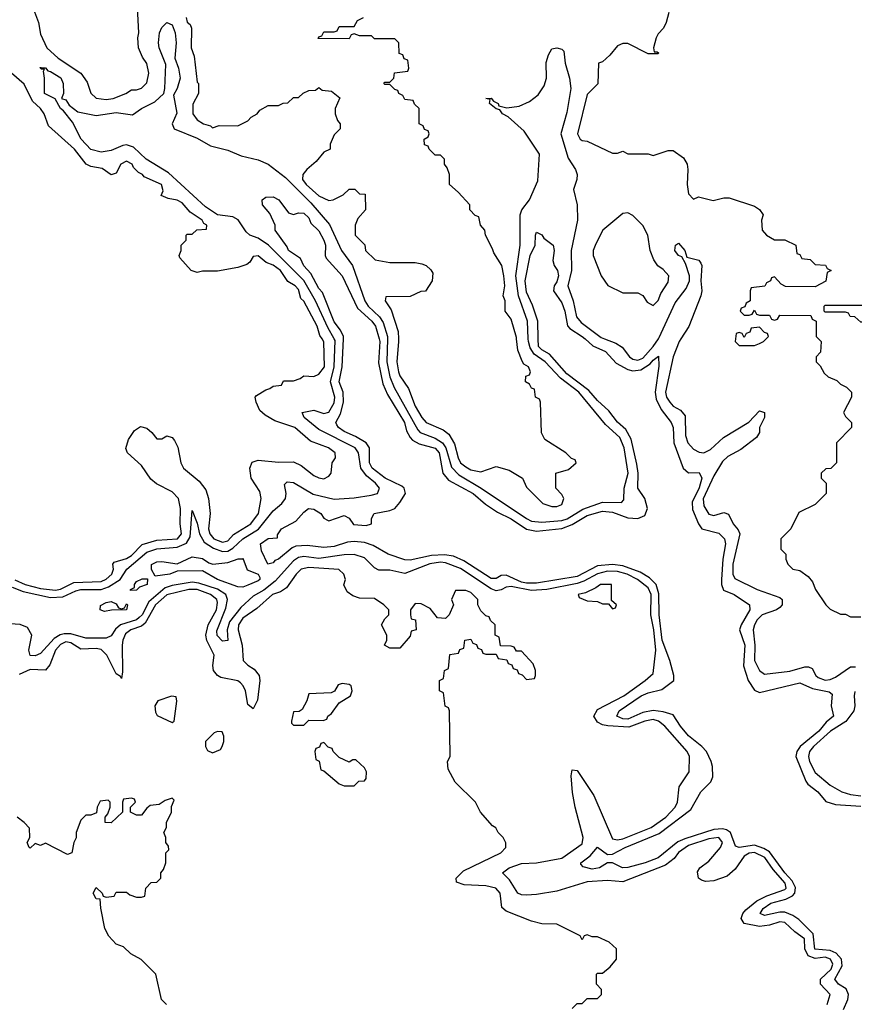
# Model space of a CAD drawing. Header units: inches. Extents: x 2601469 to 2753575, y 449403 to 582909.
# Tile 68 of 256: x 2656648 to 2659945, y 457371 to 461261. Entities that reach past the tile are written whole.
import ezdxf

# ---------------------------------------------------------------- set-up
doc = ezdxf.new("R2010")
doc.units = ezdxf.units.IN
doc.header["$MEASUREMENT"] = 0
doc.layers.add('C6455', color=7, linetype='Continuous')
doc.layers.add('C6456', color=7, linetype='Continuous')

msp = doc.modelspace()

# ---------------------------------------------------------------- linework, layer by layer
at = {"layer": 'C6455', "color": 4}
for points, elevation in [([(2656619.1, 459019.1), (2656661.9, 459001.9), (2656770, 458979), (2656818.5, 458981.5), (2656870, 459005.4), (2656889.9, 459010.1), (2656970, 459010.2), (2656999, 459021), (2657044.8, 459050), (2657071.2, 459090), (2657150, 459157.5), (2657190, 459171), (2657270, 459177.6), (2657307.2, 459192.8), (2657321.8, 459218.2), (2657330, 459322), (2657350, 459272), (2657358, 459230), (2657376.5, 459196.5), (2657413.3, 459173.3), (2657450, 459160.6), (2657470, 459161.4), (2657490, 459173.4), (2657529.4, 459210.6), (2657591.1, 459248.9), (2657650, 459321.3), (2657683.7, 459350), (2657698, 459370), (2657700.9, 459390), (2657694.6, 459425.4), (2657704.5, 459435.5), (2657730, 459432.4), (2657806.9, 459386.9), (2657890, 459366.7), (2657970, 459371.7), (2658036.9, 459383.1), (2658062, 459390), (2658069.3, 459410), (2658053.6, 459430), (2658018.8, 459458.8), (2657995.3, 459490), (2657986.9, 459550), (2657972.8, 459570), (2657830, 459641.7), (2657772.3, 459690), (2657764, 459710), (2657810, 459718.7), (2657850, 459705.3), (2657870, 459710.4), (2657890, 459747.7), (2657893.2, 459770), (2657876.2, 459830), (2657889.9, 459890), (2657894.2, 459994.2), (2657890.9, 460000)], 8), ([(2656628.6, 459048.6), (2656670, 459029.4), (2656730, 459014.5), (2656790, 459007.9), (2656810, 459011.4), (2656861.8, 459038.2), (2656970, 459041.8), (2656990, 459050.3), (2657012.4, 459070), (2657018.3, 459090), (2657016.2, 459110), (2657022, 459118), (2657070, 459132.4), (2657090, 459144.7), (2657132.1, 459187.9), (2657190, 459204.7), (2657271.5, 459210), (2657286.9, 459230), (2657282, 459270), (2657283.9, 459330), (2657275.1, 459370), (2657250, 459395.4), (2657188.1, 459428.1), (2657165.9, 459445.9), (2657130, 459499.5), (2657074.5, 459550), (2657067.7, 459567.7), (2657077.5, 459602.5), (2657101.5, 459638.5), (2657126, 459654), (2657150, 459647.3), (2657170.8, 459630), (2657190, 459604.7), (2657210, 459606), (2657230, 459617.3), (2657250, 459610.6), (2657259.2, 459599.2), (2657272.8, 459572.8), (2657284.6, 459510), (2657295.8, 459490), (2657357.5, 459437.5), (2657384.2, 459404.2), (2657394, 459370), (2657401.3, 459310), (2657393.7, 459250), (2657398.9, 459230), (2657415.5, 459210), (2657450, 459196.5), (2657470, 459201.7), (2657493.2, 459226.8), (2657561.6, 459270), (2657591.1, 459310), (2657602.7, 459370), (2657596.6, 459396.6), (2657562.7, 459450), (2657557.2, 459490), (2657567, 459513), (2657590, 459520.7), (2657670, 459512.7), (2657730, 459514), (2657759.5, 459499.5), (2657810, 459460.7), (2657830, 459450.8), (2657850, 459447.3), (2657870, 459458), (2657879, 459470), (2657882, 459510), (2657895.3, 459530), (2657894, 459550), (2657868.7, 459570), (2657796.6, 459596.6), (2657735.1, 459650), (2657656.3, 459676.3), (2657618.4, 459698.4), (2657597.5, 459717.5), (2657582, 459750), (2657578, 459770), (2657583.1, 459776.9), (2657620.4, 459799.6), (2657636.4, 459803.6), (2657650, 459814), (2657682, 459818), (2657690, 459834), (2657730, 459834), (2657756.4, 459843.6), (2657770, 459854), (2657810, 459852), (2657830, 459861), (2657852.4, 459890), (2657850, 459988), (2657842.8, 460000)], 12), ([(2659902.6, 457350), (2659919.1, 457390), (2659922.3, 457410), (2659912.5, 457432.5), (2659882.9, 457450), (2659868.5, 457470), (2659897.3, 457522.7), (2659893.7, 457550), (2659873.2, 457573.2), (2659850, 457584.2), (2659788.6, 457588.6), (2659782, 457650), (2659726, 457706), (2659701.8, 457721.8), (2659670, 457735.1), (2659650, 457735.1), (2659590, 457721.3), (2659572.7, 457730), (2659584.2, 457750), (2659614.5, 457770), (2659673.7, 457786.3), (2659700.7, 457799.3), (2659709.8, 457810.2), (2659711.9, 457831.9), (2659698.7, 457858.7), (2659669.8, 457890), (2659610, 457972.9), (2659587.2, 457987.2), (2659550, 457999.5), (2659490, 457991.1), (2659476.1, 457996.1), (2659456, 458050), (2659440, 458060), (2659423.9, 458063.9), (2659390, 458061.4), (2659274.9, 458025.1), (2659247.4, 458012.6), (2659170.4, 457950), (2659118.8, 457930), (2659050, 457911.2), (2659029.8, 457909.8), (2658990, 457929.6), (2658970.5, 457929.5), (2658938.8, 457910), (2658910, 457905.4), (2658873.6, 457913.6), (2658865.2, 457925.2), (2658865.2, 457930), (2658901.7, 457958.3), (2658930, 457991.3), (2658970, 457962.8), (2658990, 457964), (2659039.5, 457990), (2659174.3, 458045.7), (2659299.1, 458140.9), (2659338.4, 458210), (2659378.4, 458250), (2659385.6, 458270), (2659384.7, 458310), (2659379.7, 458330), (2659360.5, 458370), (2659342.4, 458390), (2659290, 458431.3), (2659258.3, 458470), (2659230, 458514.3), (2659190, 458527), (2659150, 458531.8), (2659110, 458523.5), (2659050, 458498.2), (2659030, 458499.1), (2659006.6, 458510), (2659016.2, 458530), (2659102.4, 458590), (2659130, 458601.8), (2659185.1, 458614.9), (2659232.3, 458650), (2659232, 458670), (2659216.3, 458730), (2659186.1, 458810), (2659174.2, 458910), (2659172.8, 458992.8), (2659162, 459030), (2659136.5, 459056.5), (2659099.1, 459079.1), (2659030, 459104.1), (2658989.2, 459109.2), (2658930, 459102.9), (2658850, 459061.8), (2658690, 459035.5), (2658650, 459034.8), (2658630, 459039.4), (2658570, 459066.2), (2658550, 459065.1), (2658530, 459053.3), (2658510, 459054), (2658402.7, 459122.7), (2658361.5, 459141.5), (2658326.6, 459146.6), (2658275.3, 459144.7), (2658190, 459126), (2658170, 459126.9), (2658104, 459150), (2658044.4, 459184.4), (2658010, 459195.1), (2657970, 459199.7), (2657943.1, 459196.9), (2657890, 459180.5), (2657850, 459176), (2657784.2, 459184.2), (2657738.4, 459181.6), (2657724.7, 459175.3), (2657670, 459129.5), (2657655.9, 459124.1), (2657650, 459115.3), (2657628, 459110), (2657603.1, 459163.1), (2657599, 459190), (2657630, 459211), (2657666, 459214), (2657666, 459226), (2657682, 459250), (2657739.5, 459280.5), (2657770, 459316), (2657788.7, 459330), (2657810, 459326.8), (2657838, 459310), (2657850, 459292), (2657863.6, 459283.6), (2657870, 459282), (2657930, 459302), (2657950, 459292), (2657967.3, 459267.3), (2658016.5, 459263.5), (2658038, 459270), (2658038, 459290), (2658048, 459310), (2658110, 459322), (2658130, 459330.6), (2658150, 459353.4), (2658171.8, 459390), (2658167.3, 459410), (2658158, 459418), (2658091.8, 459450), (2658040.4, 459490), (2658029.8, 459510), (2658029.7, 459570), (2658016.2, 459590), (2657974.8, 459614.8), (2657930, 459634.7), (2657907, 459650), (2657901.1, 459661.1), (2657897.6, 459670), (2657915.7, 459704.3), (2657927.9, 459750), (2657925.8, 459790), (2657909.8, 459830), (2657921.8, 459890), (2657927.2, 460000)], 4), ([(2658068.2, 460000), (2658071, 459990), (2658065.8, 459905.8), (2658082.7, 459822.7), (2658100.5, 459780.5), (2658167.6, 459670), (2658176.7, 459636.7), (2658191, 459611), (2658200.2, 459600.2), (2658225.8, 459585.8), (2658290, 459568.5), (2658304.6, 459550), (2658319.5, 459470), (2658342, 459442), (2658439.3, 459390), (2658487.5, 459347.5), (2658535.1, 459315.1), (2658590, 459289), (2658650, 459247.9), (2658690, 459240.2), (2658790, 459251.6), (2658830, 459267.5), (2658890, 459302.2), (2658950, 459319.4), (2658990, 459316), (2659050, 459293.8), (2659090, 459290.2), (2659117, 459303), (2659127.7, 459330), (2659116.8, 459370), (2659089.7, 459410), (2659091, 459470), (2659085.8, 459505.8), (2659063.7, 459603.7), (2659042.8, 459642.8), (2659010, 459671.6), (2658975.8, 459715.8), (2658930, 459756.9), (2658896.4, 459796.4), (2658810, 459862.7), (2658740.3, 459940.3), (2658710, 459956.9), (2658696.9, 459970), (2658696.2, 460000)], 4), ([(2658100.6, 460000), (2658098.3, 459910), (2658110.2, 459850), (2658127.6, 459807.6), (2658221, 459640.9), (2658230.4, 459630), (2658290, 459607.6), (2658318, 459590), (2658331.8, 459570), (2658353.4, 459493.4), (2658382.7, 459462.7), (2658470.9, 459410.9), (2658650.4, 459290), (2658670, 459280.2), (2658710, 459276.5), (2658790, 459282.7), (2658810.4, 459289.6), (2658872.9, 459327.1), (2658950, 459354.6), (2659025.6, 459354.4), (2659035.1, 459364.9), (2659035.4, 459410), (2659051.8, 459470), (2659036.2, 459570), (2659019.2, 459610), (2658962.3, 459662.3), (2658857.2, 459790), (2658784.6, 459844.6), (2658723.9, 459910), (2658679.9, 459939.9), (2658664.3, 459964.3), (2658657.5, 459990), (2658657.1, 460000)], 8), ([(2658144.4, 460000), (2658144.9, 459990), (2658138.4, 459910), (2658144.9, 459870), (2658150, 459854.8), (2658183.8, 459803.8), (2658210, 459734.8), (2658236.4, 459690), (2658253.4, 459670), (2658320.3, 459640.3), (2658343.2, 459623.2), (2658366.2, 459586.2), (2658380.3, 459530), (2658390, 459510.7), (2658410, 459494.9), (2658430, 459482.4), (2658470, 459474.8), (2658530, 459496), (2658582, 459482), (2658634, 459450), (2658650, 459414), (2658714, 459350), (2658750, 459338), (2658770, 459338), (2658790, 459346), (2658798, 459370), (2658790, 459386), (2658766, 459410), (2658766, 459470), (2658816.4, 459483.6), (2658846, 459510), (2658842, 459522), (2658827.3, 459527.3), (2658806, 459550), (2658723.1, 459603.1), (2658708.9, 459628.9), (2658706, 459750), (2658702, 459762), (2658686, 459770), (2658682, 459802), (2658670, 459806), (2658662, 459822), (2658646, 459830), (2658647.3, 459852.7), (2658662, 459858), (2658666, 459870), (2658658, 459890), (2658640.2, 459900.2), (2658632.5, 459912.5), (2658615.5, 459955.5), (2658610.7, 460000)], 12), ([(2658881.5, 460000), (2658912.3, 459972.3), (2658962, 459950), (2659004.5, 459904.5), (2659050, 459878.9), (2659070, 459874), (2659101.6, 459878.4), (2659138.4, 459901.6), (2659150, 459916.4), (2659172, 459932), (2659173.1, 459893.1), (2659158.6, 459790), (2659162, 459762), (2659181.5, 459721.5), (2659221.1, 459670), (2659230, 459650.7), (2659231.4, 459590), (2659269, 459489), (2659290, 459470.5), (2659332, 459472), (2659343.1, 459450), (2659331.8, 459411.8), (2659304.6, 459355.4), (2659305.5, 459325.5), (2659329.1, 459269.1), (2659343, 459250), (2659410, 459232.2), (2659432.2, 459210), (2659435.6, 459190), (2659425.5, 459130), (2659420.2, 459050), (2659420.2, 459030), (2659427.9, 459007.9), (2659470.2, 458990.2), (2659530.6, 458950), (2659532, 458930), (2659497.7, 458870), (2659491.6, 458850), (2659513, 458790), (2659507.7, 458707.8), (2659525.7, 458650), (2659550, 458612.4), (2659570, 458603.1), (2659730, 458641.3), (2659779, 458619), (2659845.1, 458605.1), (2659857, 458597), (2659853.7, 458550), (2659862, 458510), (2659834.1, 458485.9), (2659805.2, 458450), (2659731.5, 458390), (2659717.7, 458370), (2659714.3, 458350), (2659753, 458253), (2659761.2, 458241.2), (2659800.4, 458210), (2659832.7, 458172.8), (2659870, 458160.3), (2659970, 458153.8)], 4), ([(2658958.6, 460000), (2659003, 459983), (2659027.5, 459967.5), (2659057, 459930), (2659070, 459920.3), (2659090, 459916.2), (2659110, 459924.5), (2659150.9, 459970), (2659171.1, 460000)], 8), ([(2659259.7, 460000), (2659253.4, 459990), (2659229.1, 459930), (2659199.6, 459790), (2659203.6, 459770), (2659216.4, 459750), (2659230, 459734.9), (2659258.3, 459718.3), (2659276.1, 459696.1), (2659278, 459618), (2659286.7, 459590), (2659310, 459564.9), (2659332.2, 459552.2), (2659350, 459550.4), (2659376.8, 459563.2), (2659427.6, 459610), (2659528.3, 459671.7), (2659570, 459716.3), (2659590.6, 459710), (2659590.6, 459690), (2659570.8, 459650), (2659570.8, 459630), (2659558.8, 459610), (2659497.1, 459562.9), (2659445.1, 459534.9), (2659423.6, 459516.4), (2659390, 459459.6), (2659348.1, 459368.1), (2659350, 459341), (2659370, 459308.2), (2659390, 459302.4), (2659430, 459314), (2659448.3, 459308.3), (2659466.7, 459270), (2659486.3, 459246.3), (2659492, 459230), (2659464.9, 459110), (2659465.5, 459070), (2659473.1, 459053.1), (2659561, 459010), (2659650, 458978.4), (2659660.5, 458970), (2659660.4, 458950), (2659650, 458938.4), (2659637.3, 458930), (2659580.4, 458910), (2659561.1, 458890), (2659550.3, 458870), (2659544.9, 458850), (2659551.5, 458790), (2659550.3, 458730), (2659570, 458690.6), (2659590, 458675.5), (2659690, 458687.2), (2659750, 458704.6), (2659764.4, 458704.4), (2659777.7, 458697.7), (2659792.7, 458670), (2659802.2, 458662.2), (2659830, 458651.8), (2659850, 458654.6), (2659870, 458664), (2659930, 458704), (2659950, 458704.9)], 8), ([(2659475.2, 460000), (2659474, 459990), (2659490, 459974), (2659550, 459974), (2659570, 459982), (2659586, 459990), (2659596, 460000)], 12), ([(2659804, 460000), (2659814, 459990), (2659811.6, 459948.4), (2659794, 459930), (2659794, 459910), (2659810, 459894), (2659825.4, 459865.4), (2659842, 459850), (2659875.3, 459835.3), (2659890, 459822), (2659914, 459810), (2659934, 459790), (2659934, 459770), (2659902, 459710), (2659910, 459694), (2659934, 459670), (2659934, 459650), (2659874, 459590), (2659874, 459510), (2659851.6, 459488.4), (2659832.7, 459487.3), (2659814, 459470), (2659814, 459450), (2659834, 459430), (2659834, 459390), (2659790, 459346), (2659726, 459314), (2659694, 459250), (2659654, 459210), (2659654, 459170), (2659674, 459150), (2659674, 459130), (2659682, 459110), (2659702, 459090), (2659730, 459084.7), (2659762, 459062), (2659779.8, 459039.8), (2659792, 459010), (2659832, 458950), (2659850, 458932), (2659890, 458912), (2659910, 458912), (2659930, 458902), (2659970, 458902)], 12), ([(2659837.4, 457370), (2659849.6, 457410), (2659811.2, 457450), (2659811.3, 457470), (2659853.1, 457510), (2659860.4, 457530), (2659850.9, 457550), (2659830, 457557), (2659790, 457551.4), (2659761.9, 457561.9), (2659748.8, 457590), (2659748.2, 457630), (2659710, 457656.9), (2659670, 457694.2), (2659650, 457696.8), (2659610, 457683.1), (2659570, 457678.9), (2659510, 457689.7), (2659498, 457710), (2659504.7, 457730), (2659516.2, 457743.8), (2659560.4, 457779.6), (2659599.9, 457800.1), (2659670, 457824.4), (2659675.3, 457830), (2659672.2, 457850), (2659624.3, 457904.3), (2659590.9, 457950.9), (2659550, 457971.2), (2659530, 457968.6), (2659510, 457956), (2659474.6, 457905.4), (2659442.5, 457877.5), (2659390, 457859.1), (2659356.9, 457856.9), (2659341.6, 457861.6), (2659329.6, 457870), (2659325.9, 457894.1), (2659334.5, 457910), (2659370, 457937), (2659416.4, 457990), (2659424, 458010), (2659410, 458030.7), (2659370, 458024.5), (2659290, 457998), (2659250, 457970.9), (2659232.9, 457947.1), (2659199.1, 457920.9), (2659030, 457855.4), (2658970, 457859.7), (2658890, 457854.7), (2658770, 457818.7), (2658690, 457804.4), (2658650, 457802), (2658630, 457803.5), (2658616, 457810), (2658582.5, 457862.5), (2658555.3, 457890), (2658582, 457910), (2658630, 457928), (2658690, 457930.3), (2658790, 457948.9), (2658870, 458005.5), (2658874, 458030), (2658842.4, 458150), (2658832, 458208), (2658826.3, 458273.7), (2658830, 458298), (2658850, 458294.8), (2658915.8, 458195.8), (2658990, 458024.2), (2659010, 458020.8), (2659030, 458025.2), (2659142.9, 458070), (2659200.5, 458110), (2659237, 458150), (2659246, 458170), (2659253.2, 458230), (2659292.7, 458290), (2659294.5, 458350), (2659284.5, 458370), (2659196.2, 458470), (2659172, 458490), (2659150, 458495.8), (2659117.3, 458490), (2659054.2, 458465.8), (2658970.7, 458470.7), (2658950, 458475), (2658930, 458485.7), (2658916.4, 458510), (2658930, 458536), (2659034, 458590), (2659119, 458650), (2659150, 458678), (2659160.9, 458770), (2659152.8, 458850), (2659141.1, 458910), (2659142.5, 458990), (2659130, 459016), (2659088, 459050), (2659047.6, 459070), (2659010, 459081), (2658970, 459082.2), (2658930, 459072.2), (2658877.1, 459042.9), (2658850, 459033.2), (2658730, 459009.8), (2658670, 459005.5), (2658590, 459021.4), (2658570, 459019.7), (2658550, 459008.3), (2658530, 459004.7), (2658510, 459012.7), (2658390, 459092.4), (2658330, 459115.6), (2658310, 459117.5), (2658268.9, 459111.1), (2658170, 459073.7), (2658110, 459086.6), (2658066.4, 459086.4), (2658050, 459095.6), (2658010, 459135.1), (2657970, 459148.3), (2657930, 459147.6), (2657830, 459132.2), (2657770, 459140.7), (2657750, 459136.5), (2657730, 459123.9), (2657657.6, 459042.4), (2657612.7, 459007.3), (2657570, 458983.9), (2657521.4, 458938.6), (2657477.2, 458882.8), (2657468, 458850), (2657470, 458808), (2657450, 458806), (2657428.9, 458828.9), (2657427.3, 458847.3), (2657463.2, 458936.8), (2657469.8, 458970), (2657463.1, 458990), (2657430, 459011.4), (2657355.3, 459035.3), (2657330, 459039.2), (2657250, 459025.4), (2657223.4, 459016.6), (2657159, 458961), (2657131.8, 458910), (2657120.7, 458899.3), (2657109.4, 458890.6), (2657046.4, 458870), (2657026.2, 458853.8), (2657010, 458827), (2656990, 458817.4), (2656910, 458818.2), (2656850, 458835), (2656824.5, 458835.5), (2656808.7, 458831.3), (2656784, 458816), (2656730, 458757), (2656710, 458748.2), (2656689.6, 458749.6), (2656684.2, 458770), (2656696.4, 458830), (2656679.5, 458859.5), (2656650, 458872), (2656570, 458877.4)], 8), ([(2658830, 457354), (2658850, 457374), (2658870, 457374), (2658890, 457394), (2658930, 457394), (2658946, 457410), (2658946, 457430), (2658926, 457450), (2658926, 457490), (2658930, 457494), (2658950, 457494), (2658980.4, 457519.6), (2659006, 457550), (2659006, 457590), (2658976.4, 457616.4), (2658930, 457638), (2658910, 457638), (2658890, 457646), (2658878, 457642), (2658870, 457626), (2658862, 457642), (2658770, 457688), (2658711.1, 457688.9), (2658670, 457699), (2658570, 457739), (2658552.9, 457752.9), (2658546.6, 457810), (2658529, 457830), (2658490, 457839.7), (2658403.3, 457843.3), (2658374, 457854), (2658372.7, 457870), (2658401.8, 457898.2), (2658548.7, 457970), (2658568.7, 457990), (2658568.4, 458008.4), (2658558, 458030), (2658538, 458050), (2658528.4, 458068.4), (2658516.4, 458076.4), (2658468.7, 458130), (2658448, 458170), (2658368.9, 458248.9), (2658340.4, 458300.4), (2658338, 458330), (2658348, 458350), (2658346, 458530), (2658342, 458542), (2658328.4, 458548.4), (2658322, 458602), (2658306, 458610), (2658306, 458650), (2658322, 458658), (2658326, 458690), (2658342, 458698), (2658347.3, 458752.7), (2658382, 458758), (2658387.3, 458772.7), (2658402, 458778), (2658406, 458810), (2658430, 458814), (2658438, 458798), (2658452.7, 458792.7), (2658458, 458778), (2658472.7, 458772.7), (2658478, 458758), (2658490, 458754), (2658530, 458754), (2658538, 458738), (2658572.7, 458732.7), (2658578, 458718), (2658592.7, 458712.7), (2658598, 458698), (2658612.7, 458692.7), (2658618, 458678), (2658632.7, 458672.7), (2658650, 458654), (2658682, 458658), (2658686, 458670), (2658686, 458690), (2658676.4, 458716.4), (2658630, 458766), (2658610, 458766), (2658602, 458782), (2658590, 458786), (2658547.3, 458787.3), (2658542, 458822), (2658526, 458830), (2658526, 458870), (2658507.3, 458887.3), (2658502, 458902), (2658490, 458906), (2658470, 458926), (2658458, 458950), (2658458, 458970), (2658430, 458998), (2658410, 459006), (2658370, 459006), (2658354, 458970), (2658362, 458950), (2658344.7, 458910), (2658330, 458895.3), (2658298, 458898), (2658270, 458935.3), (2658234, 458954), (2658210, 458955.3), (2658192, 458930), (2658192, 458910), (2658194, 458894), (2658212, 458890), (2658214, 458850), (2658194, 458846), (2658190, 458826), (2658150, 458778), (2658110, 458778), (2658088.7, 458790), (2658098, 458810), (2658098, 458830), (2658078, 458870), (2658090, 458894), (2658106, 458910), (2658106, 458930), (2658086, 458950), (2658050, 458974), (2657990, 458975.3), (2657964.7, 458984.7), (2657941.2, 459001.2), (2657929.1, 459029.1), (2657935.3, 459050), (2657928.7, 459070), (2657909.1, 459089.1), (2657790, 459096.3), (2657760.7, 459090), (2657740.4, 459070), (2657702.7, 459017.2), (2657678.6, 459001.4), (2657646.4, 458990), (2657584.9, 458935.1), (2657530, 458896.9), (2657512.9, 458870), (2657511.6, 458850), (2657526.7, 458790), (2657530.4, 458730), (2657550, 458710.4), (2657574.8, 458694.8), (2657594, 458670), (2657597, 458650), (2657587.5, 458572.5), (2657570, 458539), (2657550, 458555.3), (2657539.6, 458610), (2657531.6, 458630), (2657521, 458641), (2657509.7, 458649.7), (2657442.7, 458662.7), (2657429.5, 458670), (2657413.6, 458690), (2657411.5, 458710), (2657416.9, 458750), (2657388, 458808), (2657383.8, 458830), (2657392.7, 458870), (2657425.8, 458930), (2657430, 458959), (2657427.1, 458970), (2657402.4, 458990), (2657350, 459010.5), (2657316, 459010), (2657230, 458988.8), (2657185, 458950), (2657143.6, 458876.4), (2657130, 458865.1), (2657088, 458850), (2657065.8, 458834.2), (2657055.2, 458810), (2657052.6, 458790), (2657054.9, 458685.1), (2657050, 458658), (2657046.3, 458666.3), (2657030, 458677.2), (2656992.8, 458750), (2656970, 458773.5), (2656950, 458776.8), (2656890, 458773.7), (2656850, 458799.8), (2656830, 458803.5), (2656810, 458792.9), (2656790.2, 458770), (2656768.1, 458711.9), (2656750, 458691.6), (2656690, 458693.3), (2656646.4, 458673.6)], 12), ([(2659946.7, 458606.7), (2659943.7, 458590), (2659946.7, 458550), (2659942.6, 458530), (2659910.9, 458489.1), (2659850.4, 458450), (2659784.2, 458390), (2659767.6, 458370), (2659763.6, 458350), (2659767.9, 458330), (2659790, 458286.4), (2659850, 458236.3), (2659896, 458210), (2659930, 458200.3), (2659970, 458195.3)], 8), ([(2657228, 457370), (2657208.7, 457390), (2657186, 457490), (2657128.4, 457548.4), (2657088, 457570), (2657058, 457598), (2657030, 457608), (2657000.2, 457640.2), (2656985.2, 457670), (2656968.7, 457751.3), (2656966, 457786), (2656950, 457788), (2656938, 457810), (2656950, 457832), (2656974, 457810), (2656978, 457798), (2656990, 457794), (2657022, 457798), (2657030, 457814), (2657070, 457814), (2657083.6, 457803.6), (2657110, 457794), (2657130, 457794), (2657142, 457798), (2657146, 457830), (2657167.3, 457852.7), (2657190, 457854), (2657206, 457870), (2657206, 457890), (2657216.4, 457903.6), (2657226, 457930), (2657226, 457970), (2657238, 457982), (2657236.4, 457996.4), (2657226, 458010), (2657226, 458030), (2657218, 458050), (2657228, 458070), (2657228, 458090), (2657248, 458130), (2657248, 458152), (2657258, 458178), (2657250, 458186), (2657223.6, 458176.4), (2657199.6, 458160.4), (2657163.6, 458156.4), (2657150, 458146), (2657130, 458118), (2657110, 458118), (2657086, 458130), (2657086, 458150), (2657106, 458170), (2657102, 458182), (2657090, 458186), (2657058, 458182), (2657054, 458170), (2657054, 458130), (2657010, 458088), (2656986, 458090), (2656986, 458110), (2656996.4, 458123.6), (2657006, 458150), (2657006, 458170), (2656998, 458178), (2656966.4, 458173.6), (2656954, 458150), (2656952, 458128), (2656930, 458118), (2656910, 458118), (2656890, 458098), (2656871, 458050), (2656870.9, 458029.1), (2656862, 458010), (2656854, 457970), (2656836.9, 457963.1), (2656750, 458008), (2656730, 457998), (2656710, 458006), (2656690, 457988), (2656686, 457990), (2656678, 458010), (2656688, 458030), (2656687.3, 458067.3), (2656666, 458090), (2656638, 458110)], 16)]:
    msp.add_lwpolyline(points, dxfattribs=dict(at, elevation=elevation))
for points, elevation in [([(2657410.7, 459110.7), (2657470, 459116.4), (2657511.1, 459131.1), (2657528.9, 459131.1), (2657530, 459134), (2657547.1, 459087.1), (2657590.9, 459070.9), (2657597.3, 459057.3), (2657597.3, 459050), (2657590, 459044.5), (2657550, 459027.3), (2657530, 459019.3), (2657510, 459020.9), (2657429.3, 459050), (2657370, 459084), (2657270, 459082), (2657242, 459070), (2657183.1, 459063.1), (2657168.4, 459088.4), (2657169.1, 459109.1), (2657190, 459118.8), (2657210, 459121), (2657270, 459112), (2657330, 459138.8), (2657370, 459133), (2657394.8, 459114.8)], 4), ([(2657086, 459006), (2657086, 459010), (2657102, 459018), (2657102, 459030), (2657110, 459042), (2657132, 459052), (2657152.7, 459052.7), (2657151.3, 459030), (2657121, 459019), (2657110, 459008)], 4), ([(2658986, 459030), (2658942, 459030), (2658924, 459016), (2658883.4, 458996.6), (2658854, 458990), (2658858, 458978), (2658890, 458964.7), (2658930, 458962), (2658950, 458954), (2658974, 458954), (2658990, 458934), (2659002, 458938), (2659006, 458950), (2658986, 458966)], 12), ([(2657050, 458934), (2657062, 458938), (2657070, 458954), (2657074, 458950), (2657070, 458929.5), (2657011.1, 458928.9), (2656983.1, 458923.1), (2656966, 458930), (2656967.3, 458947.3), (2656990, 458958.8), (2657010, 458962), (2657030, 458954), (2657038, 458938)], 4), ([(2657922, 458638), (2657906.8, 458633.2), (2657891.1, 458608.9), (2657878.8, 458601.2), (2657790, 458598), (2657782, 458570), (2657763.6, 458536.4), (2657751.6, 458528.4), (2657730, 458526), (2657722, 458490), (2657722, 458482), (2657730, 458474), (2657770, 458474), (2657790, 458494), (2657847.3, 458492.7), (2657862, 458498), (2657866, 458510), (2657880.4, 458519.6), (2657910, 458562), (2657955.3, 458590), (2657962, 458610), (2657958, 458630), (2657950, 458635.3)], 16), ([(2657248, 458588), (2657194, 458570), (2657182, 458550), (2657184.7, 458524.7), (2657191.6, 458511.6), (2657250, 458484.7), (2657258, 458490), (2657268.4, 458568.4), (2657266, 458586)], 16), ([(2657430, 458448.7), (2657416.9, 458443.1), (2657382, 458410), (2657382, 458390), (2657390, 458374), (2657410, 458364.7), (2657442, 458378), (2657448.7, 458390), (2657455.3, 458410), (2657455.3, 458430), (2657448, 458448)], 16), ([(2657850, 458406), (2657838, 458402), (2657832.7, 458387.3), (2657818, 458382), (2657814, 458370), (2657818, 458338), (2657831.6, 458331.6), (2657838, 458298), (2657850, 458294), (2657910, 458242), (2657930, 458234), (2657970, 458234), (2657987.3, 458252.7), (2658010, 458254), (2658016.4, 458263.6), (2658018, 458290), (2658010, 458306), (2657976.4, 458336.4), (2657963.6, 458336.4), (2657950, 458328), (2657910, 458346), (2657886, 458370), (2657882, 458382), (2657867.3, 458387.3)], 16)]:
    msp.add_lwpolyline(points, close=True, dxfattribs=dict(at, elevation=elevation))
at = {"layer": 'C6456', "color": 4}
for points, elevation in [([(2656686.9, 461346.9), (2656722.4, 461250), (2656730, 461204.7), (2656755.5, 461150), (2656800.7, 461110), (2656890.4, 461050.4), (2656914.6, 461014.6), (2656930, 460971.3), (2656950, 460951), (2656990, 460946.4), (2657018, 460950), (2657068, 460970), (2657090, 460984.7), (2657110, 460984.7), (2657130, 460991.3), (2657150, 461012), (2657158, 461050), (2657150, 461088), (2657133.1, 461113.1), (2657118, 461150), (2657115.1, 461190), (2657119.3, 461210), (2657114, 461310)], 12), ([(2657306.4, 461270), (2657310, 461252), (2657322, 461242), (2657327.5, 461227.5), (2657326, 461150), (2657337.3, 461117.3), (2657350, 461014), (2657354, 461010), (2657354, 460970), (2657332.7, 460927.3), (2657332, 460890), (2657350, 460866), (2657374, 460850), (2657402, 460842), (2657410, 460834), (2657436.4, 460843.6), (2657510, 460842), (2657550, 460862), (2657563.1, 460876.9), (2657586, 460890), (2657596.4, 460903.6), (2657630, 460922), (2657670, 460922), (2657688.4, 460931.6), (2657707.3, 460932.7), (2657730, 460954), (2657750, 460954), (2657768.4, 460971.6), (2657790, 460982), (2657816.4, 460983.6), (2657830, 460994), (2657843.6, 460983.6), (2657879.6, 460979.6), (2657912.7, 460952.7), (2657894, 460910), (2657894, 460890), (2657903.6, 460863.6), (2657914, 460850), (2657914, 460830), (2657890, 460806), (2657874, 460770), (2657874, 460750), (2657850, 460738), (2657819.1, 460700.9), (2657782.8, 460670), (2657767.3, 460650), (2657766, 460630), (2657780.5, 460610), (2657830, 460565.5), (2657870, 460547.7), (2657886, 460550), (2657926, 460570), (2657950, 460592), (2657971.6, 460591.6), (2657990, 460574), (2658012.7, 460572.7), (2658014, 460510), (2657983.6, 460476.4), (2657974, 460450), (2657974, 460410), (2658011.6, 460371.6), (2658014, 460350), (2658052.7, 460312.7), (2658110, 460302), (2658210, 460302), (2658236.9, 460296.9), (2658254, 460290), (2658272.7, 460272.7), (2658279.6, 460259.6), (2658278, 460230), (2658251.6, 460188.4), (2658232.7, 460187.3), (2658190, 460168), (2658094, 460166), (2658092, 460150), (2658115.3, 460115.3), (2658143, 460030), (2658144.4, 460000)], 12), ([(2658610.7, 460000), (2658610, 460006), (2658590, 460078), (2658566, 460110), (2658566, 460150), (2658558, 460170), (2658564, 460210), (2658561.2, 460250), (2658553.2, 460290), (2658520.4, 460340.4), (2658516.4, 460356.4), (2658488, 460410), (2658486, 460430), (2658468, 460450), (2658462, 460482), (2658447.3, 460487.3), (2658426, 460510), (2658426, 460530), (2658380.4, 460580.4), (2658346, 460610), (2658346, 460650), (2658336.4, 460676.4), (2658326, 460690), (2658326, 460710), (2658310, 460726), (2658290, 460726), (2658266, 460750), (2658262, 460762), (2658247.3, 460767.3), (2658246, 460790), (2658262, 460798), (2658266, 460810), (2658262, 460822), (2658247.3, 460827.3), (2658242, 460842), (2658226, 460850), (2658226, 460910), (2658207.3, 460927.3), (2658202, 460942), (2658170, 460946), (2658162, 460962), (2658146, 460970), (2658142, 460982), (2658130, 460986), (2658110, 461006), (2658090, 461006), (2658086, 461010), (2658090, 461014), (2658110, 461014), (2658126, 461030), (2658128.4, 461051.6), (2658182, 461058), (2658186, 461070), (2658182, 461102), (2658167.3, 461107.3), (2658162, 461122), (2658147.3, 461127.3), (2658146, 461170), (2658130, 461186), (2658050, 461186), (2658038, 461198), (2657990, 461198), (2657970, 461206), (2657958, 461202), (2657950, 461186), (2657827.3, 461187.3), (2657830, 461194), (2657842, 461198), (2657850, 461214), (2657890, 461214), (2657902, 461218), (2657910, 461234), (2657970, 461234), (2657982, 461258), (2658006, 461270)], 12), ([(2659212, 461290), (2659202, 461250), (2659191.6, 461228.4), (2659170, 461206), (2659162, 461190), (2659152, 461150), (2659154, 461134), (2659166, 461134), (2659172, 461130), (2659170, 461126), (2659130, 461126), (2659050, 461168), (2659030, 461168), (2659010, 461158), (2658979.1, 461120.9), (2658950, 461095.3), (2658934, 461090), (2658931.6, 461008.4), (2658890, 460966), (2658852, 460810), (2658862, 460790), (2658870, 460784.7), (2658890, 460782), (2658990, 460734), (2659010, 460734), (2659030, 460742), (2659050, 460732), (2659130, 460732), (2659150, 460724.7), (2659210, 460744.7), (2659230, 460744.7), (2659270, 460716), (2659284, 460690), (2659287.3, 460670), (2659284, 460610), (2659290, 460574), (2659310, 460552), (2659330, 460562), (2659386.8, 460546.8), (2659430, 460558), (2659450, 460558), (2659550, 460524.7), (2659570, 460511.3), (2659584.7, 460490), (2659578, 460470), (2659581, 460430), (2659598, 460410), (2659630, 460391.3), (2659670, 460391.3), (2659714, 460370), (2659718, 460338), (2659730, 460334), (2659738, 460318), (2659770, 460314), (2659790, 460294), (2659831.6, 460291.6), (2659838, 460278), (2659854, 460270), (2659838, 460262), (2659832, 460228), (2659790, 460206), (2659672.7, 460207.3), (2659656.4, 460216.4), (2659630, 460246), (2659618, 460242), (2659614, 460230), (2659598, 460222), (2659591.6, 460208.4), (2659538, 460202), (2659534, 460190), (2659534, 460150), (2659518, 460142), (2659512.7, 460127.3), (2659498, 460122), (2659494, 460110), (2659510, 460094), (2659530, 460094), (2659542, 460098), (2659550, 460114), (2659558, 460098), (2659570, 460094), (2659610, 460094), (2659618, 460078), (2659630, 460074), (2659642, 460078), (2659650, 460094), (2659772.7, 460092.7), (2659778, 460078), (2659794, 460070), (2659794, 460010), (2659804, 460000)], 12), ([(2657890.9, 460000), (2657865.1, 460045.1), (2657817.3, 460150), (2657770.4, 460230.4), (2657631.2, 460371.2), (2657590, 460398.3), (2657557.2, 460410), (2657542.7, 460422.7), (2657511.2, 460471.2), (2657490, 460482), (2657430, 460491), (2657382.7, 460522.7), (2657235.9, 460655.9), (2657147.6, 460710), (2657098.2, 460758.2), (2657070, 460766.9), (2657055.4, 460764.6), (2657010, 460744.7), (2656970, 460738), (2656929, 460749), (2656891.3, 460790), (2656856.6, 460856.6), (2656821.2, 460901.2), (2656809, 460910), (2656789.1, 460949.1), (2656746.6, 460970), (2656746.6, 461030), (2656742, 461058), (2656746, 461066), (2656734, 461066), (2656728.9, 461071.1), (2656730, 461074), (2656731.1, 461071.1), (2656750, 461070.7), (2656759.6, 461059.6), (2656770, 461057.3), (2656811.2, 461031.2), (2656820.4, 461010), (2656821, 460970), (2656814, 460950), (2656830, 460944.7), (2656844, 460924), (2656878, 460898), (2656950, 460882.4), (2657030, 460894.6), (2657094, 460886), (2657129, 460910), (2657182.8, 460937.2), (2657217.2, 460970), (2657222, 460990), (2657225.1, 461085.1), (2657199.3, 461150), (2657196, 461170), (2657200.9, 461210), (2657210, 461231), (2657230, 461251), (2657250, 461241), (2657263, 461210), (2657266, 461170), (2657260.7, 461110), (2657275.8, 461070), (2657281.6, 461030), (2657270.4, 460990), (2657256.3, 460963.7), (2657268.4, 460891.6), (2657250.6, 460850), (2657258.8, 460830), (2657350, 460792.8), (2657402.6, 460762.6), (2657470, 460746.5), (2657523.1, 460723.1), (2657590, 460707.8), (2657630.2, 460690.2), (2657698.6, 460638.6), (2657798.2, 460538.2), (2657872.6, 460452.6), (2657919.6, 460350), (2657962.2, 460290), (2658011.3, 460150), (2658024.9, 460130), (2658070, 460087.8), (2658084.5, 460064.5), (2658100.9, 460010), (2658100.6, 460000)], 8), ([(2658657.1, 460000), (2658654.4, 460070), (2658618.3, 460170), (2658607.3, 460250), (2658624.8, 460370), (2658624.7, 460490), (2658631.8, 460510), (2658662, 460550), (2658694.7, 460625.3), (2658701.6, 460730), (2658640.7, 460820.7), (2658578, 460878), (2658555.3, 460890), (2658545.2, 460905.2), (2658530, 460909.3), (2658504, 460930), (2658506, 460946), (2658489.3, 460950), (2658510, 460950.8), (2658519.6, 460939.6), (2658538.8, 460930), (2658540.7, 460920.7), (2658573, 460913), (2658620.7, 460919.3), (2658662, 460938), (2658695.8, 460964.2), (2658720.1, 460999.9), (2658729.7, 461030), (2658727.3, 461092.8), (2658736.9, 461123.1), (2658750, 461146), (2658770, 461150.7), (2658790, 461144.7), (2658797.3, 461137.3), (2658803.1, 461090), (2658820.3, 461030), (2658825.3, 460990), (2658810, 460895.3), (2658786, 460810), (2658814, 460714), (2658843.1, 460670), (2658850.3, 460650), (2658848.5, 460630), (2658835.3, 460590), (2658850.4, 460530), (2658851.8, 460470), (2658826.5, 460350), (2658827.3, 460270), (2658813.8, 460210), (2658833.8, 460150), (2658848, 460088), (2658865.4, 460065.4), (2658945.1, 460005.1), (2658958.6, 460000)], 8), ([(2657842.8, 460000), (2657834.3, 460014.3), (2657822.9, 460050), (2657770, 460148.7), (2657759.3, 460159.3), (2657750, 460196), (2657736, 460210), (2657707.2, 460227.2), (2657678.4, 460270), (2657650, 460291.3), (2657622, 460302), (2657590, 460328), (2657570, 460326), (2657556.9, 460303.1), (2657545.4, 460294.6), (2657510, 460282), (2657430, 460268), (2657370, 460268), (2657350, 460262), (2657326, 460270), (2657280.4, 460320.4), (2657278, 460330), (2657286, 460350), (2657286, 460370), (2657306, 460390), (2657306, 460410), (2657310, 460414), (2657330, 460414), (2657348.4, 460431.6), (2657386, 460434), (2657388, 460450), (2657376, 460456), (2657368.7, 460470), (2657321.6, 460501.6), (2657290, 460538), (2657270, 460549), (2657235.3, 460555.3), (2657207.3, 460567.3), (2657214.6, 460585.4), (2657208.7, 460610), (2657140.2, 460640.2), (2657134, 460650), (2657118, 460658), (2657098, 460678), (2657092.3, 460690), (2657070, 460702.7), (2657047.7, 460690), (2657030, 460655.3), (2657010, 460649), (2656973.6, 460673.6), (2656930, 460681.6), (2656911.1, 460691.1), (2656865.1, 460750), (2656762.7, 460842.7), (2656745.1, 460890), (2656731.2, 460911.2), (2656699, 460939), (2656666.7, 461006.7), (2656615.6, 461050)], 12), ([(2657927.2, 460000), (2657927.7, 460010), (2657915.3, 460035.3), (2657890, 460067.3), (2657843.8, 460183.8), (2657830, 460199.3), (2657798, 460258), (2657770, 460289.3), (2657757.5, 460317.5), (2657710, 460349.5), (2657704.2, 460364.2), (2657658, 460430), (2657658, 460450), (2657636, 460496), (2657608, 460530), (2657606, 460550), (2657620.4, 460559.6), (2657650, 460562), (2657671.3, 460550), (2657710, 460498), (2657730, 460491.3), (2657750, 460498), (2657770, 460497.3), (2657790, 460478.8), (2657798, 460458), (2657830, 460427.3), (2657850, 460390.8), (2657855.8, 460370), (2657854.8, 460330), (2657858.8, 460318.8), (2657922, 460250), (2657982.2, 460122.2), (2658038.7, 460070), (2658053.8, 460050), (2658068.2, 460000)], 4), ([(2658696.2, 460000), (2658694.7, 460070), (2658673.6, 460133.6), (2658650, 460185.2), (2658645.4, 460230), (2658664.7, 460330), (2658684, 460370), (2658685.2, 460410), (2658690, 460422), (2658710, 460412), (2658718, 460398), (2658756, 460370), (2658758.8, 460350), (2658754, 460310), (2658758.8, 460290), (2658772.7, 460270), (2658776.4, 460250), (2658770, 460225.2), (2658759.1, 460210), (2658757.3, 460190), (2658790, 460142.8), (2658801.1, 460110), (2658811.6, 460051.6), (2658821.1, 460041.1), (2658870.4, 460010), (2658881.5, 460000)], 4), ([(2659171.1, 460000), (2659174.7, 460005.3), (2659237, 460143), (2659280.1, 460199.9), (2659293.2, 460230), (2659294, 460250), (2659278, 460298), (2659264, 460324), (2659250, 460329.2), (2659235.3, 460350), (2659238, 460370), (2659250, 460378), (2659276, 460350), (2659283.6, 460323.6), (2659330.7, 460310.7), (2659339.1, 460299.1), (2659342.8, 460290), (2659338, 460230), (2659343.1, 460190), (2659338.9, 460170), (2659290.9, 460049.1), (2659259.7, 460000)], 8), ([(2660000, 460056), (2659990, 460066), (2659970, 460066), (2659947.3, 460087.3), (2659928.4, 460088.4), (2659922, 460102), (2659910, 460106), (2659830, 460106), (2659826, 460110), (2659826, 460130), (2659830, 460134), (2659990, 460134), (2660000, 460144)], 12), ([(2659596, 460000), (2659606, 460010), (2659602, 460022), (2659590, 460026), (2659570, 460046), (2659538, 460042), (2659532.7, 460027.3), (2659518, 460022), (2659510, 460006), (2659502, 460022), (2659490, 460026), (2659478, 460022), (2659475.2, 460000)], 12)]:
    msp.add_lwpolyline(points, dxfattribs=dict(at, elevation=elevation))
at = {"layer": 'C6456', "color": 4, "elevation": 12}
msp.add_lwpolyline([(2659050, 460498), (2659030, 460495.3), (2658952, 460430), (2658923.6, 460376.4), (2658914, 460350), (2658914, 460330), (2658944.7, 460250), (2658971.6, 460211.6), (2659030, 460182), (2659090, 460182), (2659110, 460172), (2659126, 460146), (2659150, 460132), (2659170, 460152), (2659180.9, 460179.1), (2659210, 460224.7), (2659212.3, 460250), (2659190, 460274), (2659168.9, 460288.9), (2659153.2, 460313.2), (2659139, 460350), (2659129, 460410), (2659110, 460448), (2659070, 460488)], close=True, dxfattribs=at)

doc.saveas('drawing.dxf')
